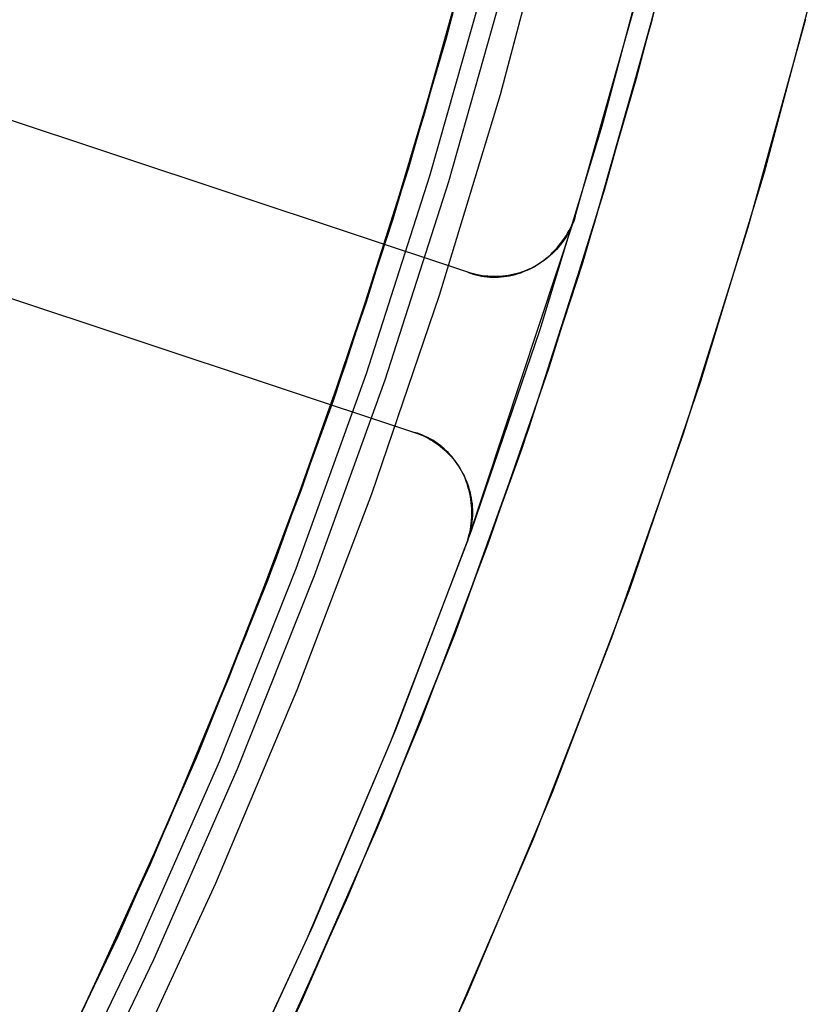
# Model space of a CAD drawing. Header units: millimetres. Extents: x 6038 to 7358, y -8545 to -7225.
# Tile 221 of 256: x 6762 to 6771, y -7915 to -7903. Entities that reach past the tile are written whole.
import ezdxf

# ---------------------------------------------------------------- set-up
doc = ezdxf.new("R2010")
doc.units = ezdxf.units.MM
doc.layers.add('color', color=7, linetype='Continuous')

msp = doc.modelspace()

# ---------------------------------------------------------------- linework, layer by layer
at = {"color": 7, "true_color": 0xffffff}
for p, q in [((6769.117, -7903.419, 47.975), (6769.722, -7900.964, 47.975)), ((6769.117, -7903.419, 89.35), (6769.722, -7900.964, 89.35)), ((6769.117, -7903.419, 47.975), (6769.722, -7900.964, 47.975)), ((6769.117, -7903.419, 89.35), (6769.722, -7900.964, 89.35)), ((6766.625, -7903.806, 88.1), (6767.239, -7901.462, 88.1)), ((6766.625, -7903.806, 88.1), (6767.239, -7901.462, 88.1)), ((6767.235, -7901.49, 73.735), (6766.676, -7903.635, 74.23)), ((6767.235, -7901.49, 73.735), (6766.676, -7903.635, 74.23)), ((6767.32, -7904.3, 46.475), (6767.959, -7901.897, 46.475)), ((6767.32, -7904.3, 46.475), (6767.959, -7901.897, 46.475)), ((6767.32, -7904.3, 46.475), (6767.959, -7901.898, 46.475)), ((6769.5, -7901.912, 66.111), (6768.93, -7904.112, 66.619)), ((6769.5, -7901.912, 66.111), (6768.93, -7904.112, 66.619)), ((6766.425, -7904.519, 66.712), (6767.039, -7902.275, 66.195)), ((6766.425, -7904.519, 66.712), (6767.039, -7902.275, 66.195)), ((6766.288, -7904.969, 88.1), (6766.942, -7902.637, 88.1)), ((6766.894, -7902.831, 46.475), (6766.226, -7905.187, 46.475)), ((6766.894, -7902.831, 89.35), (6766.226, -7905.187, 89.35)), ((6766.894, -7902.831, 46.475), (6766.226, -7905.187, 46.475)), ((6766.894, -7902.831, 89.35), (6766.226, -7905.187, 89.35)), ((6766.484, -7905.265, 89.031), (6767.154, -7902.899, 89.031)), ((6766.484, -7905.265, 89.031), (6767.154, -7902.899, 89.031)), ((6766.707, -7905.332, 88.605), (6767.379, -7902.959, 88.605)), ((6766.707, -7905.332, 88.605), (6767.379, -7902.959, 88.605)), ((6768.558, -7905.417, 74.642), (6769.147, -7903.307, 74.155)), ((6768.558, -7905.417, 74.642), (6769.147, -7903.307, 74.155)), ((6768.428, -7905.852, 47.975), (6769.117, -7903.419, 47.975)), ((6768.428, -7905.852, 89.35), (6769.117, -7903.419, 89.35)), ((6768.428, -7905.852, 47.975), (6769.117, -7903.419, 47.975)), ((6768.428, -7905.852, 89.35), (6769.117, -7903.419, 89.35)), ((6766.676, -7903.635, 74.23), (6766.044, -7905.779, 74.726)), ((6766.676, -7903.635, 74.23), (6766.044, -7905.779, 74.726)), ((6765.932, -7906.127, 88.1), (6766.625, -7903.806, 88.1)), ((6765.932, -7906.127, 88.1), (6766.625, -7903.806, 88.1)), ((6768.93, -7904.112, 66.619), (6768.288, -7906.31, 67.126)), ((6768.93, -7904.112, 66.619), (6768.288, -7906.31, 67.126)), ((6766.598, -7906.679, 46.475), (6767.32, -7904.3, 46.475)), ((6766.599, -7906.678, 46.475), (6767.32, -7904.3, 46.475)), ((6766.599, -7906.678, 46.475), (6767.32, -7904.3, 46.475)), ((6765.731, -7906.759, 67.23), (6766.425, -7904.519, 66.712)), ((6765.731, -7906.759, 67.23), (6766.425, -7904.519, 66.712)), ((6765.556, -7907.278, 88.1), (6766.288, -7904.969, 88.1)), ((6766.226, -7905.187, 46.475), (6765.477, -7907.519, 46.475)), ((6766.226, -7905.187, 89.35), (6765.477, -7907.519, 89.35)), ((6766.226, -7905.187, 46.475), (6765.477, -7907.519, 46.475)), ((6766.226, -7905.187, 89.35), (6765.477, -7907.519, 89.35)), ((6765.732, -7907.605, 89.031), (6766.484, -7905.265, 89.031)), ((6765.732, -7907.605, 89.031), (6766.484, -7905.265, 89.031)), ((6765.953, -7907.68, 88.605), (6766.707, -7905.332, 88.605)), ((6765.953, -7907.68, 88.605), (6766.707, -7905.332, 88.605)), ((6767.901, -7907.525, 75.128), (6768.558, -7905.417, 74.642)), ((6767.901, -7907.525, 75.128), (6768.558, -7905.417, 74.642)), ((6766.044, -7905.779, 74.726), (6765.34, -7907.919, 75.22)), ((6766.044, -7905.779, 74.726), (6765.34, -7907.919, 75.22)), ((6767.655, -7908.259, 47.975), (6768.428, -7905.852, 47.975)), ((6767.655, -7908.259, 89.35), (6768.428, -7905.852, 89.35)), ((6767.655, -7908.259, 47.975), (6768.428, -7905.852, 47.975)), ((6767.655, -7908.259, 89.35), (6768.428, -7905.852, 89.35)), ((6765.16, -7908.423, 88.1), (6765.932, -7906.127, 88.1)), ((6765.16, -7908.423, 88.1), (6765.932, -7906.127, 88.1)), ((6768.288, -7906.31, 67.126), (6767.571, -7908.505, 67.633)), ((6768.288, -7906.31, 67.126), (6767.571, -7908.505, 67.633)), ((6765.795, -7909.031, 46.475), (6766.599, -7906.678, 46.475)), ((6765.795, -7909.031, 46.475), (6766.599, -7906.678, 46.475)), ((6765.795, -7909.031, 46.475), (6766.598, -7906.679, 46.475)), ((6764.957, -7908.994, 67.746), (6765.731, -7906.759, 67.23)), ((6764.957, -7908.994, 67.746), (6765.731, -7906.759, 67.23)), ((6764.744, -7909.56, 88.1), (6765.556, -7907.278, 88.1)), ((6765.477, -7907.519, 46.475), (6764.649, -7909.823, 46.475)), ((6765.477, -7907.519, 89.35), (6764.649, -7909.823, 89.35)), ((6765.477, -7907.519, 46.475), (6764.649, -7909.823, 46.475)), ((6765.477, -7907.519, 89.35), (6764.649, -7909.823, 89.35)), ((6764.9, -7909.918, 89.031), (6765.732, -7907.605, 89.031)), ((6764.9, -7909.918, 89.031), (6765.732, -7907.605, 89.031)), ((6767.175, -7909.626, 75.614), (6767.901, -7907.525, 75.128)), ((6767.175, -7909.626, 75.614), (6767.901, -7907.525, 75.128)), ((6765.118, -7910.001, 88.605), (6765.953, -7907.68, 88.605)), ((6765.118, -7910.001, 88.605), (6765.953, -7907.68, 88.605)), ((6765.34, -7907.919, 75.22), (6764.562, -7910.051, 75.712)), ((6765.34, -7907.919, 75.22), (6764.562, -7910.051, 75.712)), ((6766.799, -7910.639, 47.975), (6767.655, -7908.259, 47.975)), ((6766.799, -7910.639, 89.35), (6767.655, -7908.259, 89.35)), ((6766.799, -7910.639, 47.975), (6767.655, -7908.259, 47.975)), ((6766.799, -7910.639, 89.35), (6767.655, -7908.259, 89.35)), ((6764.31, -7910.691, 88.1), (6765.16, -7908.423, 88.1)), ((6764.31, -7910.691, 88.1), (6765.16, -7908.423, 88.1)), ((6767.571, -7908.505, 67.633), (6766.779, -7910.691, 68.138)), ((6767.571, -7908.505, 67.633), (6766.779, -7910.691, 68.138)), ((6764.103, -7911.217, 68.259), (6764.957, -7908.994, 67.746)), ((6764.103, -7911.217, 68.259), (6764.957, -7908.994, 67.746)), ((6764.91, -7911.354, 46.475), (6765.795, -7909.031, 46.475)), ((6764.91, -7911.354, 46.475), (6765.795, -7909.031, 46.475)), ((6764.91, -7911.354, 46.475), (6765.795, -7909.031, 46.475)), ((6763.856, -7911.814, 88.1), (6764.744, -7909.56, 88.1)), ((6766.38, -7911.719, 76.097), (6767.175, -7909.626, 75.614)), ((6766.38, -7911.719, 76.097), (6767.175, -7909.626, 75.614)), ((6764.649, -7909.823, 46.475), (6763.741, -7912.098, 46.475)), ((6764.649, -7909.823, 89.35), (6763.741, -7912.098, 89.35)), ((6764.649, -7909.823, 46.475), (6763.741, -7912.098, 46.475)), ((6764.649, -7909.823, 89.35), (6763.741, -7912.098, 89.35)), ((6763.797, -7911.964, 67.912), (6764.689, -7909.716, 67.912)), ((6763.989, -7912.202, 89.031), (6764.9, -7909.918, 89.031)), ((6763.989, -7912.202, 89.031), (6764.9, -7909.918, 89.031)), ((6764.562, -7910.051, 75.712), (6763.71, -7912.171, 76.201)), ((6764.562, -7910.051, 75.712), (6763.71, -7912.171, 76.201)), ((6764.204, -7912.292, 88.605), (6765.118, -7910.001, 88.605)), ((6764.204, -7912.292, 88.605), (6765.118, -7910.001, 88.605)), ((6765.862, -7912.987, 47.975), (6766.799, -7910.639, 47.975)), ((6765.862, -7912.987, 89.35), (6766.799, -7910.639, 89.35)), ((6765.862, -7912.987, 47.975), (6766.799, -7910.639, 47.975)), ((6765.862, -7912.987, 89.35), (6766.799, -7910.639, 89.35)), ((6763.383, -7912.929, 88.1), (6764.31, -7910.691, 88.1)), ((6763.383, -7912.929, 88.1), (6764.31, -7910.691, 88.1)), ((6766.779, -7910.691, 68.138), (6765.912, -7912.866, 68.64)), ((6766.779, -7910.691, 68.138), (6765.912, -7912.866, 68.64)), ((6763.168, -7913.426, 68.769), (6764.103, -7911.217, 68.259)), ((6763.168, -7913.426, 68.769), (6764.103, -7911.217, 68.259)), ((6763.946, -7913.645, 46.475), (6764.91, -7911.354, 46.475)), ((6763.946, -7913.645, 46.475), (6764.91, -7911.354, 46.475)), ((6763.946, -7913.645, 46.475), (6764.91, -7911.354, 46.475)), ((6765.516, -7913.799, 76.577), (6766.38, -7911.719, 76.097)), ((6765.516, -7913.799, 76.577), (6766.38, -7911.719, 76.097)), ((6762.828, -7914.181, 67.912), (6763.797, -7911.964, 67.912)), ((6763.741, -7912.098, 46.475), (6762.755, -7914.339, 46.475)), ((6763.741, -7912.098, 89.35), (6762.755, -7914.339, 89.35)), ((6763.741, -7912.098, 46.475), (6762.755, -7914.339, 46.475)), ((6763.741, -7912.098, 89.35), (6762.755, -7914.339, 89.35)), ((6763.71, -7912.171, 76.201), (6762.784, -7914.276, 76.687)), ((6763.71, -7912.171, 76.201), (6762.784, -7914.276, 76.687)), ((6762.999, -7914.452, 89.031), (6763.989, -7912.202, 89.031)), ((6762.999, -7914.452, 89.031), (6763.989, -7912.202, 89.031)), ((6763.211, -7914.549, 88.605), (6764.204, -7912.292, 88.605)), ((6763.211, -7914.549, 88.605), (6764.204, -7912.292, 88.605)), ((6762.38, -7915.134, 88.1), (6763.383, -7912.929, 88.1)), ((6762.38, -7915.134, 88.1), (6763.383, -7912.929, 88.1)), ((6764.855, -7915.277, 68.662), (6765.871, -7912.964, 68.662)), ((6765.912, -7912.866, 68.64), (6764.97, -7915.026, 69.138)), ((6765.912, -7912.866, 68.64), (6764.97, -7915.026, 69.138)), ((6764.844, -7915.301, 47.975), (6765.862, -7912.987, 47.975)), ((6764.844, -7915.301, 89.35), (6765.862, -7912.987, 89.35)), ((6764.844, -7915.301, 47.975), (6765.862, -7912.987, 47.975)), ((6764.844, -7915.301, 89.35), (6765.862, -7912.987, 89.35)), ((6762.152, -7915.615, 69.274), (6763.168, -7913.426, 68.769)), ((6762.152, -7915.615, 69.274), (6763.168, -7913.426, 68.769)), ((6762.903, -7915.901, 46.475), (6763.946, -7913.645, 46.475)), ((6762.903, -7915.901, 46.475), (6763.946, -7913.645, 46.475)), ((6762.903, -7915.901, 46.475), (6763.946, -7913.645, 46.475)), ((6764.582, -7915.864, 77.054), (6765.516, -7913.799, 76.577)), ((6764.582, -7915.864, 77.054), (6765.516, -7913.799, 76.577)), ((6761.784, -7916.363, 67.912), (6762.828, -7914.181, 67.912)), ((6762.755, -7914.339, 46.475), (6761.692, -7916.546, 46.475)), ((6762.755, -7914.339, 89.35), (6761.692, -7916.546, 89.35)), ((6762.755, -7914.339, 46.475), (6761.692, -7916.546, 46.475)), ((6762.755, -7914.339, 89.35), (6761.692, -7916.546, 89.35)), ((6762.784, -7914.276, 76.687), (6761.785, -7916.362, 77.169)), ((6762.784, -7914.276, 76.687), (6761.785, -7916.362, 77.169)), ((6761.933, -7916.667, 89.031), (6762.999, -7914.452, 89.031)), ((6761.933, -7916.667, 89.031), (6762.999, -7914.452, 89.031)), ((6762.141, -7916.772, 88.605), (6763.211, -7914.549, 88.605)), ((6762.141, -7916.772, 88.605), (6763.211, -7914.549, 88.605)), ((6764.97, -7915.026, 69.138), (6763.953, -7917.167, 69.633)), ((6764.97, -7915.026, 69.138), (6763.953, -7917.167, 69.633))]:
    msp.add_line(p, q, dxfattribs=at)
at = {"layer": 'color'}
for p, q in [((6769.169, -7902.242, 43.5), (6768.52, -7904.677, 43.5)), ((6768.52, -7904.677, 43.5), (6767.788, -7907.088, 43.5)), ((6767.788, -7907.088, 43.5), (6766.973, -7909.472, 43.5)), ((6766.973, -7909.472, 43.5), (6766.075, -7911.827, 43.5)), ((6766.075, -7911.827, 43.5), (6765.098, -7914.15, 43.5)), ((6765.098, -7914.15, 43.5), (6764.04, -7916.437, 43.5))]:
    msp.add_line(p, q, dxfattribs=at)
at = {"layer": 'color', "color": 254, "true_color": 0xcad1ee}
for p, q in [((6769.169, -7902.242, 43.5), (6768.52, -7904.677, 43.5)), ((6769.169, -7902.242, 33.399), (6768.52, -7904.677, 33.399)), ((6769.169, -7902.242, 43.5), (6768.52, -7904.677, 43.5)), ((6771.11, -7902.723, 43.5), (6770.444, -7905.225, 43.5)), ((6771.11, -7902.723, 32.973), (6770.444, -7905.225, 32.973)), ((6771.11, -7902.723, 43.5), (6770.444, -7905.225, 43.5)), ((6766.934, -7906.407, 30.3), (6757.914, -7903.41, 30.3)), ((6766.934, -7906.407, 23.734), (6757.914, -7903.41, 27.784)), ((6766.934, -7906.407, 30.3), (6757.914, -7903.41, 30.3)), ((6766.934, -7906.407, 23.734), (6757.914, -7903.41, 27.784)), ((6768.206, -7905.747, 23.298), (6768.897, -7903.306, 23.298)), ((6768.206, -7905.747, 23.298), (6768.897, -7903.306, 23.298)), ((6770.256, -7905.874, 22.446), (6770.938, -7903.405, 22.446)), ((6770.256, -7905.874, 22.446), (6770.938, -7903.405, 22.446)), ((6766.934, -7906.407, 27.017), (6759.623, -7903.978, 27.017)), ((6768.52, -7904.677, 43.5), (6767.788, -7907.088, 43.5)), ((6768.52, -7904.677, 33.399), (6767.788, -7907.088, 33.399)), ((6768.52, -7904.677, 43.5), (6767.788, -7907.088, 43.5)), ((6762.424, -7904.909, 25.759), (6762.424, -7904.909, 30.3)), ((6770.444, -7905.225, 43.5), (6769.691, -7907.702, 43.5)), ((6770.444, -7905.225, 32.973), (6769.691, -7907.702, 32.973)), ((6770.444, -7905.225, 43.5), (6769.691, -7907.702, 43.5)), ((6757.284, -7905.308, 30.3), (6766.303, -7908.306, 30.3)), ((6757.284, -7905.308, 30.3), (6766.303, -7908.306, 30.3)), ((6757.284, -7905.308, 27.784), (6766.303, -7908.306, 23.733)), ((6757.284, -7905.308, 27.784), (6766.303, -7908.306, 23.733)), ((6766.928, -7909.596, 30.3), (6768.206, -7905.747, 30.3)), ((6766.928, -7909.596, 30.3), (6768.206, -7905.747, 30.3)), ((6768.15, -7905.881, 23.305), (6768.166, -7905.848, 23.302)), ((6768.15, -7905.881, 23.305), (6768.166, -7905.848, 23.302)), ((6768.171, -7905.845, 30.3), (6768.157, -7905.877, 30.3)), ((6768.171, -7905.845, 30.3), (6768.157, -7905.877, 30.3)), ((6768.171, -7905.845, 26.799), (6768.157, -7905.877, 26.799)), ((6768.166, -7905.848, 23.302), (6768.18, -7905.815, 23.301)), ((6768.166, -7905.848, 23.302), (6768.18, -7905.815, 23.301)), ((6768.184, -7905.813, 30.3), (6768.171, -7905.845, 30.3)), ((6768.184, -7905.813, 30.3), (6768.171, -7905.845, 30.3)), ((6768.184, -7905.813, 26.799), (6768.171, -7905.845, 26.799)), ((6768.18, -7905.815, 23.301), (6768.194, -7905.781, 23.299)), ((6768.18, -7905.815, 23.301), (6768.194, -7905.781, 23.299)), ((6768.196, -7905.78, 30.3), (6768.184, -7905.813, 30.3)), ((6768.196, -7905.78, 30.3), (6768.184, -7905.813, 30.3)), ((6768.196, -7905.78, 26.799), (6768.184, -7905.813, 26.799)), ((6768.194, -7905.781, 23.299), (6768.206, -7905.747, 23.298)), ((6768.194, -7905.781, 23.299), (6768.206, -7905.747, 23.298)), ((6768.206, -7905.747, 30.3), (6768.196, -7905.78, 30.3)), ((6768.206, -7905.747, 30.3), (6768.196, -7905.78, 30.3)), ((6768.206, -7905.747, 26.799), (6768.196, -7905.78, 26.799)), ((6768.206, -7905.747, 30.3), (6768.206, -7905.747, 23.298)), ((6768.206, -7905.747, 30.3), (6768.206, -7905.747, 23.298)), ((6758.992, -7905.876, 27.017), (6766.303, -7908.306, 27.017)), ((6768.077, -7906.005, 23.319), (6768.097, -7905.975, 23.314)), ((6768.077, -7906.005, 23.319), (6768.097, -7905.975, 23.314)), ((6768.109, -7905.969, 30.3), (6768.09, -7905.999, 30.3)), ((6768.109, -7905.969, 30.3), (6768.09, -7905.999, 30.3)), ((6768.109, -7905.969, 26.799), (6768.09, -7905.999, 26.799)), ((6768.097, -7905.975, 23.314), (6768.116, -7905.944, 23.311)), ((6768.097, -7905.975, 23.314), (6768.116, -7905.944, 23.311)), ((6768.126, -7905.939, 30.3), (6768.109, -7905.969, 30.3)), ((6768.126, -7905.939, 30.3), (6768.109, -7905.969, 30.3)), ((6768.126, -7905.939, 26.799), (6768.109, -7905.969, 26.799)), ((6768.116, -7905.944, 23.311), (6768.133, -7905.913, 23.307)), ((6768.116, -7905.944, 23.311), (6768.133, -7905.913, 23.307)), ((6768.142, -7905.908, 30.3), (6768.126, -7905.939, 30.3)), ((6768.142, -7905.908, 30.3), (6768.126, -7905.939, 30.3)), ((6768.142, -7905.908, 26.799), (6768.126, -7905.939, 26.799)), ((6768.133, -7905.913, 23.307), (6768.15, -7905.881, 23.305)), ((6768.133, -7905.913, 23.307), (6768.15, -7905.881, 23.305)), ((6768.157, -7905.877, 30.3), (6768.142, -7905.908, 30.3)), ((6768.157, -7905.877, 30.3), (6768.142, -7905.908, 30.3)), ((6768.157, -7905.877, 26.799), (6768.142, -7905.908, 26.799)), ((6769.49, -7908.317, 22.446), (6770.256, -7905.874, 22.446)), ((6769.49, -7908.317, 22.446), (6770.256, -7905.874, 22.446)), ((6767.99, -7906.119, 23.34), (6768.013, -7906.092, 23.334)), ((6767.99, -7906.119, 23.34), (6768.013, -7906.092, 23.334)), ((6768.029, -7906.084, 30.3), (6768.007, -7906.11, 30.3)), ((6768.029, -7906.084, 30.3), (6768.007, -7906.11, 30.3)), ((6768.029, -7906.084, 26.799), (6768.007, -7906.11, 26.799)), ((6768.013, -7906.092, 23.334), (6768.036, -7906.064, 23.328)), ((6768.013, -7906.092, 23.334), (6768.036, -7906.064, 23.328)), ((6768.051, -7906.056, 30.3), (6768.029, -7906.084, 30.3)), ((6768.051, -7906.056, 30.3), (6768.029, -7906.084, 30.3)), ((6768.051, -7906.056, 26.799), (6768.029, -7906.084, 26.799)), ((6768.036, -7906.064, 23.328), (6768.057, -7906.035, 23.323)), ((6768.036, -7906.064, 23.328), (6768.057, -7906.035, 23.323)), ((6768.071, -7906.028, 30.3), (6768.051, -7906.056, 30.3)), ((6768.071, -7906.028, 30.3), (6768.051, -7906.056, 30.3)), ((6768.071, -7906.028, 26.799), (6768.051, -7906.056, 26.799)), ((6768.057, -7906.035, 23.323), (6768.077, -7906.005, 23.319)), ((6768.057, -7906.035, 23.323), (6768.077, -7906.005, 23.319)), ((6768.09, -7905.999, 30.3), (6768.071, -7906.028, 30.3)), ((6768.09, -7905.999, 30.3), (6768.071, -7906.028, 30.3)), ((6768.09, -7905.999, 26.799), (6768.071, -7906.028, 26.799)), ((6767.91, -7906.209, 30.3), (6767.883, -7906.232, 30.3)), ((6767.91, -7906.209, 30.3), (6767.883, -7906.232, 30.3)), ((6767.91, -7906.209, 26.799), (6767.883, -7906.232, 26.799)), ((6767.889, -7906.219, 23.369), (6767.916, -7906.196, 23.361)), ((6767.889, -7906.219, 23.369), (6767.916, -7906.196, 23.361)), ((6767.935, -7906.186, 30.3), (6767.91, -7906.209, 30.3)), ((6767.935, -7906.186, 30.3), (6767.91, -7906.209, 30.3)), ((6767.935, -7906.186, 26.799), (6767.91, -7906.209, 26.799)), ((6767.916, -7906.196, 23.361), (6767.941, -7906.171, 23.353)), ((6767.916, -7906.196, 23.361), (6767.941, -7906.171, 23.353)), ((6767.96, -7906.161, 30.3), (6767.935, -7906.186, 30.3)), ((6767.96, -7906.161, 30.3), (6767.935, -7906.186, 30.3)), ((6767.96, -7906.161, 26.799), (6767.935, -7906.186, 26.799)), ((6767.941, -7906.171, 23.353), (6767.966, -7906.145, 23.347)), ((6767.941, -7906.171, 23.353), (6767.966, -7906.145, 23.347)), ((6767.984, -7906.136, 30.3), (6767.96, -7906.161, 30.3)), ((6767.984, -7906.136, 30.3), (6767.96, -7906.161, 30.3)), ((6767.984, -7906.136, 26.799), (6767.96, -7906.161, 26.799)), ((6767.966, -7906.145, 23.347), (6767.99, -7906.119, 23.34)), ((6767.966, -7906.145, 23.347), (6767.99, -7906.119, 23.34)), ((6768.007, -7906.11, 30.3), (6767.984, -7906.136, 30.3)), ((6768.007, -7906.11, 30.3), (6767.984, -7906.136, 30.3)), ((6768.007, -7906.11, 26.799), (6767.984, -7906.136, 26.799)), ((6767.74, -7906.33, 30.3), (6767.709, -7906.346, 30.3)), ((6767.74, -7906.33, 30.3), (6767.709, -7906.346, 30.3)), ((6767.74, -7906.33, 26.799), (6767.709, -7906.346, 26.799)), ((6767.718, -7906.341, 23.423), (6767.748, -7906.323, 23.413)), ((6767.718, -7906.341, 23.423), (6767.748, -7906.323, 23.413)), ((6767.77, -7906.312, 30.3), (6767.74, -7906.33, 30.3)), ((6767.77, -7906.312, 30.3), (6767.74, -7906.33, 30.3)), ((6767.77, -7906.312, 26.799), (6767.74, -7906.33, 26.799)), ((6767.748, -7906.323, 23.413), (6767.777, -7906.305, 23.403)), ((6767.748, -7906.323, 23.413), (6767.777, -7906.305, 23.403)), ((6767.799, -7906.293, 30.3), (6767.77, -7906.312, 30.3)), ((6767.799, -7906.293, 30.3), (6767.77, -7906.312, 30.3)), ((6767.799, -7906.293, 26.799), (6767.77, -7906.312, 26.799)), ((6767.777, -7906.305, 23.403), (6767.806, -7906.285, 23.394)), ((6767.777, -7906.305, 23.403), (6767.806, -7906.285, 23.394)), ((6767.828, -7906.274, 30.3), (6767.799, -7906.293, 30.3)), ((6767.828, -7906.274, 30.3), (6767.799, -7906.293, 30.3)), ((6767.828, -7906.274, 26.799), (6767.799, -7906.293, 26.799)), ((6767.806, -7906.285, 23.394), (6767.835, -7906.264, 23.385)), ((6767.806, -7906.285, 23.394), (6767.835, -7906.264, 23.385)), ((6767.856, -7906.253, 30.3), (6767.828, -7906.274, 30.3)), ((6767.856, -7906.253, 30.3), (6767.828, -7906.274, 30.3)), ((6767.856, -7906.253, 26.799), (6767.828, -7906.274, 26.799)), ((6767.835, -7906.264, 23.385), (6767.862, -7906.242, 23.377)), ((6767.835, -7906.264, 23.385), (6767.862, -7906.242, 23.377)), ((6767.883, -7906.232, 30.3), (6767.856, -7906.253, 30.3)), ((6767.883, -7906.232, 30.3), (6767.856, -7906.253, 30.3)), ((6767.883, -7906.232, 26.799), (6767.856, -7906.253, 26.799)), ((6767.862, -7906.242, 23.377), (6767.889, -7906.219, 23.369)), ((6767.862, -7906.242, 23.377), (6767.889, -7906.219, 23.369)), ((6766.967, -7906.418, 30.3), (6766.934, -7906.407, 30.3)), ((6766.934, -7906.407, 30.3), (6766.934, -7906.407, 23.734)), ((6766.934, -7906.407, 23.734), (6766.965, -7906.419, 23.719)), ((6766.967, -7906.418, 30.3), (6766.934, -7906.407, 30.3)), ((6766.934, -7906.407, 30.3), (6766.934, -7906.407, 23.734)), ((6766.934, -7906.407, 23.734), (6766.965, -7906.419, 23.719)), ((6766.967, -7906.418, 26.799), (6766.934, -7906.407, 26.799)), ((6766.965, -7906.419, 23.719), (6766.997, -7906.429, 23.705)), ((6766.965, -7906.419, 23.719), (6766.997, -7906.429, 23.705)), ((6767, -7906.427, 30.3), (6766.967, -7906.418, 30.3)), ((6767, -7906.427, 30.3), (6766.967, -7906.418, 30.3)), ((6767, -7906.427, 26.799), (6766.967, -7906.418, 26.799)), ((6766.997, -7906.429, 23.705), (6767.029, -7906.438, 23.691)), ((6766.997, -7906.429, 23.705), (6767.029, -7906.438, 23.691)), ((6767.034, -7906.435, 30.3), (6767, -7906.427, 30.3)), ((6767.034, -7906.435, 30.3), (6767, -7906.427, 30.3)), ((6767.034, -7906.435, 26.799), (6767, -7906.427, 26.799)), ((6767.029, -7906.438, 23.691), (6767.062, -7906.445, 23.677)), ((6767.029, -7906.438, 23.691), (6767.062, -7906.445, 23.677)), ((6767.068, -7906.442, 30.3), (6767.034, -7906.435, 30.3)), ((6767.068, -7906.442, 30.3), (6767.034, -7906.435, 30.3)), ((6767.068, -7906.442, 26.799), (6767.034, -7906.435, 26.799)), ((6767.062, -7906.445, 23.677), (6767.094, -7906.452, 23.663)), ((6767.062, -7906.445, 23.677), (6767.094, -7906.452, 23.663)), ((6767.102, -7906.448, 30.3), (6767.068, -7906.442, 30.3)), ((6767.102, -7906.448, 30.3), (6767.068, -7906.442, 30.3)), ((6767.102, -7906.448, 26.799), (6767.068, -7906.442, 26.799)), ((6767.414, -7906.445, 30.3), (6767.38, -7906.45, 30.3)), ((6767.414, -7906.445, 30.3), (6767.38, -7906.45, 30.3)), ((6767.414, -7906.445, 26.799), (6767.38, -7906.45, 26.799)), ((6767.448, -7906.438, 30.3), (6767.414, -7906.445, 30.3)), ((6767.448, -7906.438, 30.3), (6767.414, -7906.445, 30.3)), ((6767.448, -7906.438, 26.799), (6767.414, -7906.445, 26.799)), ((6767.429, -7906.448, 23.527), (6767.462, -7906.441, 23.515)), ((6767.429, -7906.448, 23.527), (6767.462, -7906.441, 23.515)), ((6767.482, -7906.431, 30.3), (6767.448, -7906.438, 30.3)), ((6767.482, -7906.431, 30.3), (6767.448, -7906.438, 30.3)), ((6767.482, -7906.431, 26.799), (6767.448, -7906.438, 26.799)), ((6767.462, -7906.441, 23.515), (6767.495, -7906.433, 23.502)), ((6767.462, -7906.441, 23.515), (6767.495, -7906.433, 23.502)), ((6767.516, -7906.422, 30.3), (6767.482, -7906.431, 30.3)), ((6767.516, -7906.422, 30.3), (6767.482, -7906.431, 30.3)), ((6767.516, -7906.422, 26.799), (6767.482, -7906.431, 26.799)), ((6767.495, -7906.433, 23.502), (6767.528, -7906.423, 23.49)), ((6767.495, -7906.433, 23.502), (6767.528, -7906.423, 23.49)), ((6767.549, -7906.412, 30.3), (6767.516, -7906.422, 30.3)), ((6767.549, -7906.412, 30.3), (6767.516, -7906.422, 30.3)), ((6767.549, -7906.412, 26.799), (6767.516, -7906.422, 26.799)), ((6767.528, -7906.423, 23.49), (6767.56, -7906.412, 23.478)), ((6767.528, -7906.423, 23.49), (6767.56, -7906.412, 23.478)), ((6767.582, -7906.401, 30.3), (6767.549, -7906.412, 30.3)), ((6767.582, -7906.401, 30.3), (6767.549, -7906.412, 30.3)), ((6767.582, -7906.401, 26.799), (6767.549, -7906.412, 26.799)), ((6767.56, -7906.412, 23.478), (6767.593, -7906.4, 23.467)), ((6767.56, -7906.412, 23.478), (6767.593, -7906.4, 23.467)), ((6767.614, -7906.389, 30.3), (6767.582, -7906.401, 30.3)), ((6767.614, -7906.389, 30.3), (6767.582, -7906.401, 30.3)), ((6767.614, -7906.389, 26.799), (6767.582, -7906.401, 26.799)), ((6767.593, -7906.4, 23.467), (6767.625, -7906.387, 23.455)), ((6767.593, -7906.4, 23.467), (6767.625, -7906.387, 23.455)), ((6767.647, -7906.376, 30.3), (6767.614, -7906.389, 30.3)), ((6767.647, -7906.376, 30.3), (6767.614, -7906.389, 30.3)), ((6767.647, -7906.376, 26.799), (6767.614, -7906.389, 26.799)), ((6767.625, -7906.387, 23.455), (6767.656, -7906.373, 23.444)), ((6767.625, -7906.387, 23.455), (6767.656, -7906.373, 23.444)), ((6767.678, -7906.362, 30.3), (6767.647, -7906.376, 30.3)), ((6767.678, -7906.362, 30.3), (6767.647, -7906.376, 30.3)), ((6767.678, -7906.362, 26.799), (6767.647, -7906.376, 26.799)), ((6767.656, -7906.373, 23.444), (6767.687, -7906.357, 23.434)), ((6767.656, -7906.373, 23.444), (6767.687, -7906.357, 23.434)), ((6767.709, -7906.346, 30.3), (6767.678, -7906.362, 30.3)), ((6767.709, -7906.346, 30.3), (6767.678, -7906.362, 30.3)), ((6767.709, -7906.346, 26.799), (6767.678, -7906.362, 26.799)), ((6767.687, -7906.357, 23.434), (6767.718, -7906.341, 23.423)), ((6767.687, -7906.357, 23.434), (6767.718, -7906.341, 23.423)), ((6767.697, -7906.352, 30.3), (6767.697, -7906.352, 23.43)), ((6767.094, -7906.452, 23.663), (6767.127, -7906.457, 23.649)), ((6767.094, -7906.452, 23.663), (6767.127, -7906.457, 23.649)), ((6767.137, -7906.452, 30.3), (6767.102, -7906.448, 30.3)), ((6767.137, -7906.452, 30.3), (6767.102, -7906.448, 30.3)), ((6767.137, -7906.452, 26.799), (6767.102, -7906.448, 26.799)), ((6767.127, -7906.457, 23.649), (6767.161, -7906.461, 23.635)), ((6767.127, -7906.457, 23.649), (6767.161, -7906.461, 23.635)), ((6767.171, -7906.455, 30.3), (6767.137, -7906.452, 30.3)), ((6767.171, -7906.455, 30.3), (6767.137, -7906.452, 30.3)), ((6767.171, -7906.455, 26.799), (6767.137, -7906.452, 26.799)), ((6767.161, -7906.461, 23.635), (6767.194, -7906.464, 23.621)), ((6767.161, -7906.461, 23.635), (6767.194, -7906.464, 23.621)), ((6767.206, -7906.458, 30.3), (6767.171, -7906.455, 30.3)), ((6767.206, -7906.458, 30.3), (6767.171, -7906.455, 30.3)), ((6767.206, -7906.458, 26.799), (6767.171, -7906.455, 26.799)), ((6767.194, -7906.464, 23.621), (6767.227, -7906.465, 23.607)), ((6767.194, -7906.464, 23.621), (6767.227, -7906.465, 23.607)), ((6767.241, -7906.458, 30.3), (6767.206, -7906.458, 30.3)), ((6767.241, -7906.458, 30.3), (6767.206, -7906.458, 30.3)), ((6767.241, -7906.458, 26.799), (6767.206, -7906.458, 26.799)), ((6767.227, -7906.465, 23.607), (6767.261, -7906.466, 23.593)), ((6767.227, -7906.465, 23.607), (6767.261, -7906.466, 23.593)), ((6767.276, -7906.458, 30.3), (6767.241, -7906.458, 30.3)), ((6767.276, -7906.458, 30.3), (6767.241, -7906.458, 30.3)), ((6767.276, -7906.458, 26.799), (6767.241, -7906.458, 26.799)), ((6767.261, -7906.466, 23.593), (6767.295, -7906.465, 23.58)), ((6767.261, -7906.466, 23.593), (6767.295, -7906.465, 23.58)), ((6767.31, -7906.457, 30.3), (6767.276, -7906.458, 30.3)), ((6767.31, -7906.457, 30.3), (6767.276, -7906.458, 30.3)), ((6767.31, -7906.457, 26.799), (6767.276, -7906.458, 26.799)), ((6767.295, -7906.465, 23.58), (6767.328, -7906.462, 23.566)), ((6767.295, -7906.465, 23.58), (6767.328, -7906.462, 23.566)), ((6767.345, -7906.454, 30.3), (6767.31, -7906.457, 30.3)), ((6767.345, -7906.454, 30.3), (6767.31, -7906.457, 30.3)), ((6767.345, -7906.454, 26.799), (6767.31, -7906.457, 26.799)), ((6767.328, -7906.462, 23.566), (6767.362, -7906.459, 23.553)), ((6767.328, -7906.462, 23.566), (6767.362, -7906.459, 23.553)), ((6767.38, -7906.45, 30.3), (6767.345, -7906.454, 30.3)), ((6767.38, -7906.45, 30.3), (6767.345, -7906.454, 30.3)), ((6767.38, -7906.45, 26.799), (6767.345, -7906.454, 26.799)), ((6767.362, -7906.459, 23.553), (6767.395, -7906.454, 23.54)), ((6767.362, -7906.459, 23.553), (6767.395, -7906.454, 23.54)), ((6767.395, -7906.454, 23.54), (6767.429, -7906.448, 23.527)), ((6767.395, -7906.454, 23.54), (6767.429, -7906.448, 23.527)), ((6761.794, -7906.807, 25.759), (6761.794, -7906.807, 30.3)), ((6767.788, -7907.088, 43.5), (6766.973, -7909.472, 43.5)), ((6767.788, -7907.088, 33.399), (6766.973, -7909.472, 33.399)), ((6767.788, -7907.088, 43.5), (6766.973, -7909.472, 43.5)), ((6769.691, -7907.702, 43.5), (6768.854, -7910.152, 43.5)), ((6769.691, -7907.702, 32.973), (6768.854, -7910.152, 32.973)), ((6769.691, -7907.702, 43.5), (6768.854, -7910.152, 43.5)), ((6766.303, -7908.306, 30.3), (6766.336, -7908.317, 30.3)), ((6766.303, -7908.306, 23.733), (6766.303, -7908.306, 30.3)), ((6766.303, -7908.306, 30.3), (6766.336, -7908.317, 30.3)), ((6766.303, -7908.306, 23.733), (6766.303, -7908.306, 30.3)), ((6766.335, -7908.315, 23.719), (6766.303, -7908.306, 23.733)), ((6766.303, -7908.306, 26.799), (6766.336, -7908.317, 26.799)), ((6766.335, -7908.315, 23.719), (6766.303, -7908.306, 23.733)), ((6766.367, -7908.326, 23.705), (6766.335, -7908.315, 23.719)), ((6766.367, -7908.326, 23.705), (6766.335, -7908.315, 23.719)), ((6766.336, -7908.317, 30.3), (6766.368, -7908.33, 30.3)), ((6766.336, -7908.317, 30.3), (6766.368, -7908.33, 30.3)), ((6766.336, -7908.317, 26.799), (6766.368, -7908.33, 26.799)), ((6766.398, -7908.338, 23.691), (6766.367, -7908.326, 23.705)), ((6766.398, -7908.338, 23.691), (6766.367, -7908.326, 23.705)), ((6766.368, -7908.33, 30.3), (6766.4, -7908.343, 30.3)), ((6766.368, -7908.33, 30.3), (6766.4, -7908.343, 30.3)), ((6766.368, -7908.33, 26.799), (6766.4, -7908.343, 26.799)), ((6766.428, -7908.352, 23.677), (6766.398, -7908.338, 23.691)), ((6766.428, -7908.352, 23.677), (6766.398, -7908.338, 23.691)), ((6766.4, -7908.343, 30.3), (6766.432, -7908.358, 30.3)), ((6766.4, -7908.343, 30.3), (6766.432, -7908.358, 30.3)), ((6766.4, -7908.343, 26.799), (6766.432, -7908.358, 26.799)), ((6766.459, -7908.366, 23.663), (6766.428, -7908.352, 23.677)), ((6766.459, -7908.366, 23.663), (6766.428, -7908.352, 23.677)), ((6766.432, -7908.358, 30.3), (6766.463, -7908.374, 30.3)), ((6766.432, -7908.358, 30.3), (6766.463, -7908.374, 30.3)), ((6766.432, -7908.358, 26.799), (6766.463, -7908.374, 26.799)), ((6766.488, -7908.382, 23.649), (6766.459, -7908.366, 23.663)), ((6766.488, -7908.382, 23.649), (6766.459, -7908.366, 23.663)), ((6766.463, -7908.374, 30.3), (6766.493, -7908.391, 30.3)), ((6766.463, -7908.374, 30.3), (6766.493, -7908.391, 30.3)), ((6766.463, -7908.374, 26.799), (6766.493, -7908.391, 26.799)), ((6766.517, -7908.398, 23.635), (6766.488, -7908.382, 23.649)), ((6766.517, -7908.398, 23.635), (6766.488, -7908.382, 23.649)), ((6766.493, -7908.391, 30.3), (6766.522, -7908.409, 30.3)), ((6766.493, -7908.391, 30.3), (6766.522, -7908.409, 30.3)), ((6766.493, -7908.391, 26.799), (6766.522, -7908.409, 26.799)), ((6766.545, -7908.416, 23.621), (6766.517, -7908.398, 23.635)), ((6766.545, -7908.416, 23.621), (6766.517, -7908.398, 23.635)), ((6766.522, -7908.409, 30.3), (6766.552, -7908.428, 30.3)), ((6766.522, -7908.409, 30.3), (6766.552, -7908.428, 30.3)), ((6766.522, -7908.409, 26.799), (6766.552, -7908.428, 26.799)), ((6766.573, -7908.435, 23.607), (6766.545, -7908.416, 23.621)), ((6766.573, -7908.435, 23.607), (6766.545, -7908.416, 23.621)), ((6766.552, -7908.428, 30.3), (6766.58, -7908.449, 30.3)), ((6766.552, -7908.428, 30.3), (6766.58, -7908.449, 30.3)), ((6766.552, -7908.428, 26.799), (6766.58, -7908.449, 26.799)), ((6768.641, -7910.733, 22.446), (6769.49, -7908.317, 22.446)), ((6768.641, -7910.733, 22.446), (6769.49, -7908.317, 22.446)), ((6766.6, -7908.455, 23.593), (6766.573, -7908.435, 23.607)), ((6766.6, -7908.455, 23.593), (6766.573, -7908.435, 23.607)), ((6766.58, -7908.449, 30.3), (6766.608, -7908.47, 30.3)), ((6766.58, -7908.449, 30.3), (6766.608, -7908.47, 30.3)), ((6766.58, -7908.449, 26.799), (6766.608, -7908.47, 26.799)), ((6766.627, -7908.476, 23.58), (6766.6, -7908.455, 23.593)), ((6766.627, -7908.476, 23.58), (6766.6, -7908.455, 23.593)), ((6766.608, -7908.47, 30.3), (6766.634, -7908.492, 30.3)), ((6766.608, -7908.47, 30.3), (6766.634, -7908.492, 30.3)), ((6766.608, -7908.47, 26.799), (6766.634, -7908.492, 26.799)), ((6766.652, -7908.498, 23.566), (6766.627, -7908.476, 23.58)), ((6766.652, -7908.498, 23.566), (6766.627, -7908.476, 23.58)), ((6766.634, -7908.492, 30.3), (6766.661, -7908.515, 30.3)), ((6766.634, -7908.492, 30.3), (6766.661, -7908.515, 30.3)), ((6766.634, -7908.492, 26.799), (6766.661, -7908.515, 26.799)), ((6766.677, -7908.521, 23.553), (6766.652, -7908.498, 23.566)), ((6766.677, -7908.521, 23.553), (6766.652, -7908.498, 23.566)), ((6766.661, -7908.515, 30.3), (6766.686, -7908.538, 30.3)), ((6766.661, -7908.515, 30.3), (6766.686, -7908.538, 30.3)), ((6766.661, -7908.515, 26.799), (6766.686, -7908.538, 26.799)), ((6766.701, -7908.544, 23.54), (6766.677, -7908.521, 23.553)), ((6766.701, -7908.544, 23.54), (6766.677, -7908.521, 23.553)), ((6766.686, -7908.538, 30.3), (6766.71, -7908.563, 30.3)), ((6766.686, -7908.538, 30.3), (6766.71, -7908.563, 30.3)), ((6766.686, -7908.538, 26.799), (6766.71, -7908.563, 26.799)), ((6766.724, -7908.569, 23.527), (6766.701, -7908.544, 23.54)), ((6766.724, -7908.569, 23.527), (6766.701, -7908.544, 23.54)), ((6766.71, -7908.563, 30.3), (6766.734, -7908.589, 30.3)), ((6766.71, -7908.563, 30.3), (6766.734, -7908.589, 30.3)), ((6766.71, -7908.563, 26.799), (6766.734, -7908.589, 26.799)), ((6766.747, -7908.595, 23.515), (6766.724, -7908.569, 23.527)), ((6766.747, -7908.595, 23.515), (6766.724, -7908.569, 23.527)), ((6766.734, -7908.589, 30.3), (6766.757, -7908.615, 30.3)), ((6766.734, -7908.589, 30.3), (6766.757, -7908.615, 30.3)), ((6766.734, -7908.589, 26.799), (6766.757, -7908.615, 26.799)), ((6766.768, -7908.621, 23.502), (6766.747, -7908.595, 23.515)), ((6766.768, -7908.621, 23.502), (6766.747, -7908.595, 23.515)), ((6766.757, -7908.615, 30.3), (6766.778, -7908.642, 30.3)), ((6766.757, -7908.615, 30.3), (6766.778, -7908.642, 30.3)), ((6766.757, -7908.615, 26.799), (6766.778, -7908.642, 26.799)), ((6766.789, -7908.649, 23.49), (6766.768, -7908.621, 23.502)), ((6766.789, -7908.649, 23.49), (6766.768, -7908.621, 23.502)), ((6766.778, -7908.642, 30.3), (6766.799, -7908.67, 30.3)), ((6766.778, -7908.642, 30.3), (6766.799, -7908.67, 30.3)), ((6766.778, -7908.642, 26.799), (6766.799, -7908.67, 26.799)), ((6766.808, -7908.677, 23.478), (6766.789, -7908.649, 23.49)), ((6766.808, -7908.677, 23.478), (6766.789, -7908.649, 23.49)), ((6766.799, -7908.67, 30.3), (6766.819, -7908.698, 30.3)), ((6766.799, -7908.67, 30.3), (6766.819, -7908.698, 30.3)), ((6766.799, -7908.67, 26.799), (6766.819, -7908.698, 26.799)), ((6766.827, -7908.706, 23.467), (6766.808, -7908.677, 23.478)), ((6766.827, -7908.706, 23.467), (6766.808, -7908.677, 23.478)), ((6766.819, -7908.698, 30.3), (6766.838, -7908.728, 30.3)), ((6766.819, -7908.698, 30.3), (6766.838, -7908.728, 30.3)), ((6766.819, -7908.698, 26.799), (6766.838, -7908.728, 26.799)), ((6766.845, -7908.735, 23.455), (6766.827, -7908.706, 23.467)), ((6766.845, -7908.735, 23.455), (6766.827, -7908.706, 23.467)), ((6766.838, -7908.728, 30.3), (6766.856, -7908.757, 30.3)), ((6766.838, -7908.728, 30.3), (6766.856, -7908.757, 30.3)), ((6766.838, -7908.728, 26.799), (6766.856, -7908.757, 26.799)), ((6766.861, -7908.766, 23.444), (6766.845, -7908.735, 23.455)), ((6766.861, -7908.766, 23.444), (6766.845, -7908.735, 23.455)), ((6766.856, -7908.757, 30.3), (6766.872, -7908.788, 30.3)), ((6766.856, -7908.757, 30.3), (6766.872, -7908.788, 30.3)), ((6766.856, -7908.757, 26.799), (6766.872, -7908.788, 26.799)), ((6766.877, -7908.796, 23.434), (6766.861, -7908.766, 23.444)), ((6766.877, -7908.796, 23.434), (6766.861, -7908.766, 23.444)), ((6766.872, -7908.788, 30.3), (6766.888, -7908.819, 30.3)), ((6766.872, -7908.788, 30.3), (6766.888, -7908.819, 30.3)), ((6766.872, -7908.788, 26.799), (6766.888, -7908.819, 26.799)), ((6766.892, -7908.828, 23.423), (6766.877, -7908.796, 23.434)), ((6766.892, -7908.828, 23.423), (6766.877, -7908.796, 23.434)), ((6766.882, -7908.806, 30.3), (6766.882, -7908.806, 23.43)), ((6766.888, -7908.819, 30.3), (6766.903, -7908.85, 30.3)), ((6766.888, -7908.819, 30.3), (6766.903, -7908.85, 30.3)), ((6766.888, -7908.819, 26.799), (6766.903, -7908.85, 26.799)), ((6766.905, -7908.86, 23.413), (6766.892, -7908.828, 23.423)), ((6766.905, -7908.86, 23.413), (6766.892, -7908.828, 23.423)), ((6766.903, -7908.85, 30.3), (6766.916, -7908.882, 30.3)), ((6766.903, -7908.85, 30.3), (6766.916, -7908.882, 30.3)), ((6766.903, -7908.85, 26.799), (6766.916, -7908.882, 26.799)), ((6766.918, -7908.893, 23.403), (6766.905, -7908.86, 23.413)), ((6766.918, -7908.893, 23.403), (6766.905, -7908.86, 23.413)), ((6766.916, -7908.882, 30.3), (6766.928, -7908.915, 30.3)), ((6766.916, -7908.882, 30.3), (6766.928, -7908.915, 30.3)), ((6766.916, -7908.882, 26.799), (6766.928, -7908.915, 26.799)), ((6766.929, -7908.926, 23.394), (6766.918, -7908.893, 23.403)), ((6766.929, -7908.926, 23.394), (6766.918, -7908.893, 23.403)), ((6766.928, -7908.915, 30.3), (6766.94, -7908.948, 30.3)), ((6766.928, -7908.915, 30.3), (6766.94, -7908.948, 30.3)), ((6766.928, -7908.915, 26.799), (6766.94, -7908.948, 26.799)), ((6766.939, -7908.96, 23.385), (6766.929, -7908.926, 23.394)), ((6766.939, -7908.96, 23.385), (6766.929, -7908.926, 23.394)), ((6766.948, -7908.994, 23.377), (6766.939, -7908.96, 23.385)), ((6766.948, -7908.994, 23.377), (6766.939, -7908.96, 23.385)), ((6766.94, -7908.948, 30.3), (6766.95, -7908.981, 30.3)), ((6766.94, -7908.948, 30.3), (6766.95, -7908.981, 30.3)), ((6766.94, -7908.948, 26.799), (6766.95, -7908.981, 26.799)), ((6766.956, -7909.028, 23.369), (6766.948, -7908.994, 23.377)), ((6766.956, -7909.028, 23.369), (6766.948, -7908.994, 23.377)), ((6766.95, -7908.981, 30.3), (6766.959, -7909.015, 30.3)), ((6766.95, -7908.981, 30.3), (6766.959, -7909.015, 30.3)), ((6766.95, -7908.981, 26.799), (6766.959, -7909.015, 26.799)), ((6766.963, -7909.063, 23.361), (6766.956, -7909.028, 23.369)), ((6766.963, -7909.063, 23.361), (6766.956, -7909.028, 23.369)), ((6766.959, -7909.015, 30.3), (6766.966, -7909.048, 30.3)), ((6766.959, -7909.015, 30.3), (6766.966, -7909.048, 30.3)), ((6766.959, -7909.015, 26.799), (6766.966, -7909.048, 26.799)), ((6766.969, -7909.098, 23.353), (6766.963, -7909.063, 23.361)), ((6766.969, -7909.098, 23.353), (6766.963, -7909.063, 23.361)), ((6766.966, -7909.048, 30.3), (6766.973, -7909.083, 30.3)), ((6766.966, -7909.048, 30.3), (6766.973, -7909.083, 30.3)), ((6766.966, -7909.048, 26.799), (6766.973, -7909.083, 26.799)), ((6766.974, -7909.133, 23.347), (6766.969, -7909.098, 23.353)), ((6766.974, -7909.133, 23.347), (6766.969, -7909.098, 23.353)), ((6766.973, -7909.083, 30.3), (6766.978, -7909.117, 30.3)), ((6766.973, -7909.083, 30.3), (6766.978, -7909.117, 30.3)), ((6766.973, -7909.083, 26.799), (6766.978, -7909.117, 26.799)), ((6766.978, -7909.117, 30.3), (6766.983, -7909.151, 30.3)), ((6766.978, -7909.117, 30.3), (6766.983, -7909.151, 30.3)), ((6766.978, -7909.117, 26.799), (6766.983, -7909.151, 26.799)), ((6766.977, -7909.169, 23.34), (6766.974, -7909.133, 23.347)), ((6766.977, -7909.169, 23.34), (6766.974, -7909.133, 23.347)), ((6766.979, -7909.204, 23.334), (6766.977, -7909.169, 23.34)), ((6766.979, -7909.204, 23.334), (6766.977, -7909.169, 23.34)), ((6766.98, -7909.24, 23.328), (6766.979, -7909.204, 23.334)), ((6766.98, -7909.24, 23.328), (6766.979, -7909.204, 23.334)), ((6766.98, -7909.276, 23.323), (6766.98, -7909.24, 23.328)), ((6766.98, -7909.276, 23.323), (6766.98, -7909.24, 23.328)), ((6766.983, -7909.151, 30.3), (6766.986, -7909.186, 30.3)), ((6766.983, -7909.151, 30.3), (6766.986, -7909.186, 30.3)), ((6766.983, -7909.151, 26.799), (6766.986, -7909.186, 26.799)), ((6766.986, -7909.186, 30.3), (6766.987, -7909.221, 30.3)), ((6766.986, -7909.186, 30.3), (6766.987, -7909.221, 30.3)), ((6766.986, -7909.186, 26.799), (6766.987, -7909.221, 26.799)), ((6766.987, -7909.221, 30.3), (6766.988, -7909.255, 30.3)), ((6766.987, -7909.221, 30.3), (6766.988, -7909.255, 30.3)), ((6766.987, -7909.221, 26.799), (6766.988, -7909.255, 26.799)), ((6766.973, -7909.384, 23.311), (6766.977, -7909.348, 23.314)), ((6766.973, -7909.384, 23.311), (6766.977, -7909.348, 23.314)), ((6766.977, -7909.348, 23.314), (6766.979, -7909.312, 23.319)), ((6766.977, -7909.348, 23.314), (6766.979, -7909.312, 23.319)), ((6766.982, -7909.36, 30.3), (6766.978, -7909.394, 30.3)), ((6766.982, -7909.36, 30.3), (6766.978, -7909.394, 30.3)), ((6766.982, -7909.36, 26.799), (6766.978, -7909.394, 26.799)), ((6766.979, -7909.312, 23.319), (6766.98, -7909.276, 23.323)), ((6766.979, -7909.312, 23.319), (6766.98, -7909.276, 23.323)), ((6766.985, -7909.325, 30.3), (6766.982, -7909.36, 30.3)), ((6766.985, -7909.325, 30.3), (6766.982, -7909.36, 30.3)), ((6766.985, -7909.325, 26.799), (6766.982, -7909.36, 26.799)), ((6766.987, -7909.29, 30.3), (6766.985, -7909.325, 30.3)), ((6766.987, -7909.29, 30.3), (6766.985, -7909.325, 30.3)), ((6766.987, -7909.29, 26.799), (6766.985, -7909.325, 26.799)), ((6766.988, -7909.255, 30.3), (6766.987, -7909.29, 30.3)), ((6766.988, -7909.255, 30.3), (6766.987, -7909.29, 30.3)), ((6766.988, -7909.255, 26.799), (6766.987, -7909.29, 26.799)), ((6766.973, -7909.472, 43.5), (6766.075, -7911.827, 43.5)), ((6766.973, -7909.472, 33.399), (6766.075, -7911.827, 33.399)), ((6766.973, -7909.472, 43.5), (6766.075, -7911.827, 43.5)), ((6766.956, -7909.491, 23.302), (6766.963, -7909.455, 23.305)), ((6766.956, -7909.491, 23.302), (6766.963, -7909.455, 23.305)), ((6766.966, -7909.462, 30.3), (6766.958, -7909.496, 30.3)), ((6766.966, -7909.462, 30.3), (6766.958, -7909.496, 30.3)), ((6766.966, -7909.462, 26.799), (6766.958, -7909.496, 26.799)), ((6766.963, -7909.455, 23.305), (6766.968, -7909.42, 23.307)), ((6766.963, -7909.455, 23.305), (6766.968, -7909.42, 23.307)), ((6766.973, -7909.428, 30.3), (6766.966, -7909.462, 30.3)), ((6766.973, -7909.428, 30.3), (6766.966, -7909.462, 30.3)), ((6766.973, -7909.428, 26.799), (6766.966, -7909.462, 26.799)), ((6766.968, -7909.42, 23.307), (6766.973, -7909.384, 23.311)), ((6766.968, -7909.42, 23.307), (6766.973, -7909.384, 23.311)), ((6766.978, -7909.394, 30.3), (6766.973, -7909.428, 30.3)), ((6766.978, -7909.394, 30.3), (6766.973, -7909.428, 30.3)), ((6766.978, -7909.394, 26.799), (6766.973, -7909.428, 26.799)), ((6766.928, -7909.596, 23.298), (6766.938, -7909.561, 23.299)), ((6766.928, -7909.596, 23.298), (6766.938, -7909.561, 23.299)), ((6766.939, -7909.563, 30.3), (6766.928, -7909.596, 30.3)), ((6766.939, -7909.563, 30.3), (6766.928, -7909.596, 30.3)), ((6766.939, -7909.563, 26.799), (6766.928, -7909.596, 26.799)), ((6766.938, -7909.561, 23.299), (6766.947, -7909.526, 23.301)), ((6766.938, -7909.561, 23.299), (6766.947, -7909.526, 23.301)), ((6766.949, -7909.53, 30.3), (6766.939, -7909.563, 30.3)), ((6766.949, -7909.53, 30.3), (6766.939, -7909.563, 30.3)), ((6766.949, -7909.53, 26.799), (6766.939, -7909.563, 26.799)), ((6766.947, -7909.526, 23.301), (6766.956, -7909.491, 23.302)), ((6766.947, -7909.526, 23.301), (6766.956, -7909.491, 23.302)), ((6766.958, -7909.496, 30.3), (6766.949, -7909.53, 30.3)), ((6766.958, -7909.496, 30.3), (6766.949, -7909.53, 30.3)), ((6766.958, -7909.496, 26.799), (6766.949, -7909.53, 26.799)), ((6766.02, -7911.965, 23.298), (6766.928, -7909.596, 23.298)), ((6766.02, -7911.965, 23.298), (6766.928, -7909.596, 23.298)), ((6766.928, -7909.596, 23.298), (6766.928, -7909.596, 30.3)), ((6766.928, -7909.596, 23.298), (6766.928, -7909.596, 30.3)), ((6768.854, -7910.152, 43.5), (6767.932, -7912.572, 43.5)), ((6768.854, -7910.152, 32.973), (6767.932, -7912.572, 32.973)), ((6768.854, -7910.152, 43.5), (6767.932, -7912.572, 43.5)), ((6767.71, -7913.119, 22.446), (6768.641, -7910.733, 22.446)), ((6767.71, -7913.119, 22.446), (6768.641, -7910.733, 22.446)), ((6766.075, -7911.827, 43.5), (6765.098, -7914.15, 43.5)), ((6766.075, -7911.827, 33.399), (6765.098, -7914.15, 33.399)), ((6766.075, -7911.827, 43.5), (6765.098, -7914.15, 43.5)), ((6765.031, -7914.301, 23.298), (6766.02, -7911.965, 23.298)), ((6765.031, -7914.301, 23.298), (6766.02, -7911.965, 23.298)), ((6767.932, -7912.572, 43.5), (6766.927, -7914.958, 43.5)), ((6767.932, -7912.572, 32.973), (6766.927, -7914.958, 32.973)), ((6767.932, -7912.572, 43.5), (6766.927, -7914.958, 43.5)), ((6766.698, -7915.472, 22.446), (6767.71, -7913.119, 22.446)), ((6766.698, -7915.472, 22.446), (6767.71, -7913.119, 22.446)), ((6765.098, -7914.15, 43.5), (6764.04, -7916.437, 43.5)), ((6765.098, -7914.15, 33.399), (6764.04, -7916.437, 33.399)), ((6765.098, -7914.15, 43.5), (6764.04, -7916.437, 43.5)), ((6763.961, -7916.601, 23.298), (6765.031, -7914.301, 23.298)), ((6763.961, -7916.601, 23.298), (6765.031, -7914.301, 23.298)), ((6766.927, -7914.958, 43.5), (6765.841, -7917.308, 43.5)), ((6766.927, -7914.958, 32.973), (6765.841, -7917.308, 32.973)), ((6766.927, -7914.958, 43.5), (6765.841, -7917.308, 43.5))]:
    msp.add_line(p, q, dxfattribs=at)

doc.saveas('drawing.dxf')
